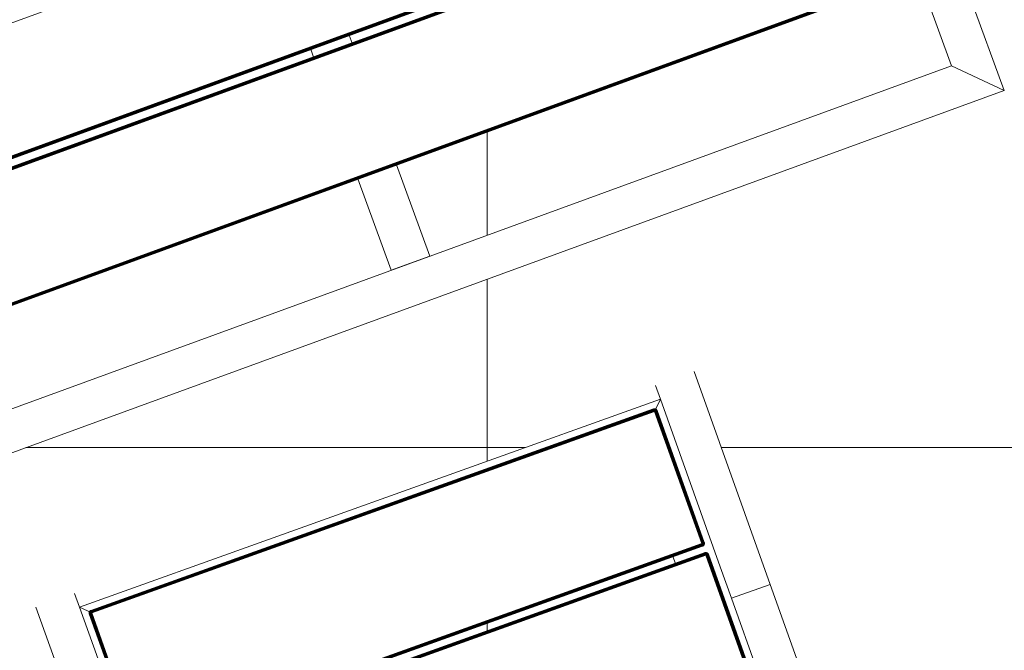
# Model space of a CAD drawing. Header units: millimetres. Extents: x -68595 to 26741, y -534 to 35396.
# Tile 76 of 172: x -57252 to -56534, y 24854 to 25313. Entities that reach past the tile are written whole.
import ezdxf

# ---------------------------------------------------------------- set-up
doc = ezdxf.new("R2010")
doc.units = ezdxf.units.MM
for name, color, linetype, lineweight, true_color in [('Furniture-1', 7, 'Continuous', 9, 0xaaaaaa), ('Kohvikulaud-1', 7, 'Continuous', 9, 0xaaaaaa), ('Kohvikutool-1', 7, 'Continuous', 9, 0xaaaaaa), ('Surface Pattern-1', 7, 'Continuous', 9, 0x232323)]:
    doc.layers.add(name, color=color, linetype=linetype, lineweight=lineweight, true_color=true_color)

# ---------------------------------------------------------------- blocks, each defined once
blk = doc.blocks.new('MA_Kohvikulaud - Kohvikulaud_DWG-V70-Sisehoov')
at = {"layer": 'Kohvikulaud-1'}
for p, q in [((565.75, 448), (565.75, -448)), ((656.75, -448), (656.75, 448)), ((657.11, 448), (657.11, -448)), ((657.49, 448), (657.49, -448)), ((657.84, 448), (657.84, -448)), ((658.16, 448), (658.16, -448)), ((658.42, 448), (658.42, -448)), ((658.61, 448), (658.61, -448)), ((658.72, -448), (658.72, 448)), ((664.41, -448), (664.41, 448)), ((664.52, 448), (664.52, -448)), ((664.7, -448), (664.7, 448)), ((664.96, -448), (664.96, 448)), ((665.28, -448), (665.28, 448)), ((665.64, -448), (665.64, 448)), ((666.01, -448), (666.01, 448)), ((666.38, 448), (666.38, -448)), ((757.37, -448), (757.37, 448)), ((757.39, 450), (860, 450)), ((757.74, 448), (757.74, -448)), ((758.11, -448), (758.11, 448)), ((758.47, -448), (758.47, 448)), ((758.79, -448), (758.79, 448)), ((759.05, -448), (759.05, 448)), ((759.23, -448), (759.23, 448)), ((759.34, -448), (759.34, 448)), ((860, 450), (830, 420)), ((830, 420), (860, 450)), ((860, 450), (860, -450)), ((830, 420), (759.05, 420)), ((830, -420), (830, 420)), ((664.7, 15), (658.42, 15)), ((830, 15), (759.05, 15)), ((830, 15), (830, -15)), ((664.7, -15), (658.42, -15)), ((830, -15), (759.05, -15))]:
    blk.add_line(p, q, dxfattribs=at)
blk = doc.blocks.new('MA_Kohvikulaud - MA_Kohvikulaud-V71-Sisehoov')
blk.add_blockref('MA_Kohvikulaud - Kohvikulaud_DWG-V70-Sisehoov', (-357.3, 23.93))
blk = doc.blocks.new('MA_Kohvikultool - Kohvikutool_DWG-V74-Sisehoov')
at = {"layer": 'Kohvikutool-1'}
for p, q in [((295.67, 495), (130.89, 495)), ((155.34, 465), (285, 465)), ((278, 459.97), (175.75, 459.97)), ((175.75, 459.86), (278, 459.86)), ((278, 458), (285, 465)), ((285, 465), (278, 458)), ((278.36, 459.97), (278, 460)), ((278, 460), (278, 459.97)), ((278.36, 459.97), (278, 460)), ((278, 459.97), (278.36, 459.93)), ((278, 459.97), (278, 459.86)), ((278, 459.86), (278.34, 459.83)), ((278, 459.86), (278, 459.67)), ((278.34, 459.83), (278.3, 459.65)), ((278.36, 459.93), (278.34, 459.83)), ((278.34, 459.83), (278.68, 459.73)), ((278.74, 459.86), (278.36, 459.97)), ((278.36, 459.97), (278.36, 459.93)), ((278.74, 459.86), (278.36, 459.97)), ((278.72, 459.83), (278.36, 459.93)), ((278.62, 459.56), (278.68, 459.73)), ((278.68, 459.73), (278.72, 459.83)), ((278.68, 459.73), (279.02, 459.56)), ((278.74, 459.86), (278.72, 459.83)), ((279.08, 459.65), (278.72, 459.83)), ((279.09, 459.67), (278.74, 459.86)), ((279.09, 459.67), (278.74, 459.86)), ((285, 465), (295.67, 465)), ((285, 465), (285, 15)), ((166.75, 458), (166.75, 22)), ((167.11, 458), (167.11, 22)), ((167.49, 458), (167.49, 22)), ((167.84, 458), (167.84, 22)), ((168.16, 458), (168.16, 22)), ((168.42, 458), (168.42, 22)), ((168.61, 458), (168.61, 22)), ((168.72, 22), (168.72, 458)), ((173.78, 458), (173.78, 22)), ((173.89, 22), (173.89, 458)), ((174.08, 22), (174.08, 458)), ((174.34, 22), (174.34, 458)), ((174.66, 22), (174.66, 458)), ((175.01, 22), (175.01, 458)), ((175.39, 22), (175.39, 458)), ((175.75, 459.67), (278, 459.67)), ((175.75, 459.41), (278, 459.41)), ((175.75, 459.09), (278, 459.09)), ((175.75, 458.74), (278, 458.74)), ((175.75, 458.36), (278, 458.36)), ((175.75, 458), (278, 458)), ((175.75, 22), (175.75, 458)), ((278, 459.67), (278.3, 459.65)), ((278, 459.67), (278, 459.41)), ((278, 459.41), (278.26, 459.39)), ((278, 459.41), (278, 459.09)), ((278, 459.09), (278.2, 459.08)), ((278, 459.09), (278.13, 458.72)), ((278.07, 458.73), (278, 459.09)), ((278.03, 458.36), (278, 458.74)), ((278.03, 458.36), (278, 458)), ((278, 458), (278, 22)), ((278, 458), (278.36, 458)), ((278.26, 459.39), (278.2, 459.08)), ((278.2, 459.08), (278.4, 459.02)), ((278.2, 459.08), (278.27, 458.68)), ((278.2, 458.7), (278.2, 459.08)), ((278.3, 459.65), (278.26, 459.39)), ((278.26, 459.39), (278.52, 459.31)), ((278.27, 458.68), (278.4, 459.02)), ((278.3, 459.65), (278.62, 459.56)), ((278.74, 458), (278.36, 458)), ((278.36, 458), (278.36, 22)), ((278.4, 459.02), (278.52, 459.31)), ((278.4, 459.02), (278.6, 458.92)), ((278.4, 458.62), (278.4, 459.02)), ((278.4, 458.62), (278.6, 458.92)), ((278.52, 459.31), (278.62, 459.56)), ((278.52, 459.31), (278.77, 459.18)), ((278.52, 458.52), (278.6, 458.92)), ((278.52, 458.52), (278.77, 458.77)), ((278.6, 458.92), (278.77, 459.18)), ((278.6, 458.92), (278.77, 458.77)), ((278.62, 459.56), (278.92, 459.4)), ((278.62, 458.4), (278.77, 458.77)), ((278.62, 458.4), (278.92, 458.6)), ((278.68, 458.27), (278.92, 458.6)), ((278.68, 458.27), (279.02, 458.4)), ((278.72, 458.13), (279.02, 458.4)), ((278.72, 458.13), (279.08, 458.2)), ((279.09, 458), (278.73, 458.07)), ((278.74, 22), (278.74, 458)), ((279.09, 458), (278.74, 458)), ((278.77, 459.18), (278.92, 459.4)), ((278.77, 459.18), (279, 459)), ((278.77, 458.77), (279, 459)), ((278.77, 458.77), (278.92, 458.6)), ((278.92, 459.4), (279.02, 459.56)), ((278.92, 459.4), (279.18, 459.18)), ((278.92, 458.6), (279.18, 458.77)), ((278.92, 458.6), (279.02, 458.4)), ((279, 459), (279.18, 459.18)), ((279, 459), (279.18, 458.77)), ((279.02, 459.56), (279.08, 459.65)), ((279.02, 459.56), (279.31, 459.31)), ((279.02, 458.4), (279.31, 458.52)), ((279.02, 458.4), (279.08, 458.2)), ((279.09, 459.67), (279.08, 459.65)), ((279.39, 459.39), (279.08, 459.65)), ((279.08, 458.2), (279.39, 458.26)), ((279.09, 458), (279.08, 458.2)), ((279.41, 459.41), (279.09, 459.67)), ((279.41, 459.41), (279.09, 459.67)), ((279.09, 22), (279.09, 458)), ((279.41, 458), (279.09, 458)), ((279.18, 459.18), (279.31, 459.31)), ((279.18, 459.18), (279.4, 458.92)), ((279.18, 458.77), (279.4, 458.92)), ((279.18, 458.77), (279.31, 458.52)), ((279.31, 459.31), (279.39, 459.39)), ((279.31, 459.31), (279.56, 459.02)), ((279.31, 458.52), (279.56, 458.62)), ((279.31, 458.52), (279.39, 458.26)), ((279.41, 459.41), (279.39, 459.39)), ((279.65, 459.08), (279.39, 459.39)), ((279.39, 458.26), (279.65, 458.3)), ((279.41, 458), (279.39, 458.26)), ((279.4, 458.92), (279.56, 459.02)), ((279.4, 458.92), (279.56, 458.62)), ((279.67, 459.09), (279.41, 459.41)), ((279.67, 459.09), (279.41, 459.41)), ((279.41, 22), (279.41, 458)), ((279.67, 458), (279.41, 458)), ((279.56, 459.02), (279.65, 459.08)), ((279.56, 459.02), (279.73, 458.68)), ((279.56, 458.62), (279.73, 458.68)), ((279.56, 458.62), (279.65, 458.3)), ((279.67, 459.09), (279.65, 459.08)), ((279.83, 458.72), (279.65, 459.08)), ((279.65, 458.3), (279.83, 458.34)), ((279.67, 458), (279.65, 458.3)), ((279.86, 458.74), (279.67, 459.09)), ((279.86, 458.74), (279.67, 459.09)), ((279.67, 22), (279.67, 458)), ((279.86, 458), (279.67, 458)), ((279.73, 458.68), (279.83, 458.72)), ((279.73, 458.68), (279.83, 458.34)), ((279.86, 458.74), (279.83, 458.72)), ((279.93, 458.36), (279.83, 458.72)), ((279.83, 458.34), (279.93, 458.36)), ((279.86, 458), (279.83, 458.34)), ((279.97, 458.36), (279.86, 458.74)), ((279.97, 458.36), (279.86, 458.74)), ((279.86, 22), (279.86, 458)), ((279.97, 458), (279.86, 458)), ((279.97, 458), (279.93, 458.36)), ((279.97, 458.36), (279.93, 458.36)), ((280, 458), (279.97, 458.36)), ((280, 458), (279.97, 458.36)), ((279.97, 22), (279.97, 458)), ((280, 458), (279.97, 458)), ((168.42, 45), (174.08, 45)), ((166.75, 22), (64.5, 22)), ((166.75, 21.64), (64.5, 21.64)), ((166.75, 22), (167.11, 22)), ((166.78, 21.64), (166.75, 22)), ((166.82, 21.27), (166.75, 21.64)), ((167.11, 22), (167.49, 22)), ((167.37, 21.6), (167.77, 21.6)), ((167.37, 21.6), (167.67, 21.4)), ((167.83, 21.8), (167.43, 21.73)), ((167.43, 21.73), (167.77, 21.6)), ((167.49, 22), (167.84, 22)), ((167.49, 22), (167.83, 21.8)), ((167.77, 21.6), (167.67, 21.4)), ((167.83, 21.8), (167.77, 21.6)), ((167.77, 21.6), (168.06, 21.48)), ((167.84, 22), (167.83, 21.8)), ((168.14, 21.74), (167.83, 21.8)), ((167.84, 22), (168.16, 22)), ((168.14, 21.74), (168.06, 21.48)), ((168.16, 22), (168.14, 21.74)), ((168.4, 21.7), (168.14, 21.74)), ((168.16, 22), (168.42, 22)), ((168.4, 21.7), (168.31, 21.38)), ((168.42, 22), (168.4, 21.7)), ((168.58, 21.66), (168.4, 21.7)), ((168.42, 22), (168.61, 22)), ((168.58, 21.66), (168.48, 21.32)), ((168.61, 22), (168.58, 21.66)), ((168.68, 21.64), (168.58, 21.66)), ((168.58, 21.28), (168.68, 21.64)), ((168.61, 22), (168.72, 22)), ((168.61, 21.26), (168.72, 21.64)), ((168.72, 21.64), (168.61, 21.26)), ((168.72, 22), (168.68, 21.64)), ((168.72, 21.64), (168.68, 21.64)), ((168.72, 22), (168.75, 22)), ((168.72, 21.64), (168.75, 22)), ((168.75, 22), (168.72, 21.64)), ((173.78, 22), (173.75, 22)), ((173.75, 22), (173.78, 21.64)), ((173.75, 22), (173.78, 21.64)), ((173.89, 22), (173.78, 22)), ((173.78, 22), (173.82, 21.64)), ((173.78, 21.64), (173.82, 21.64)), ((173.78, 21.64), (173.89, 21.26)), ((173.78, 21.64), (173.89, 21.26)), ((173.92, 21.66), (173.82, 21.64)), ((173.82, 21.64), (173.92, 21.28)), ((174.08, 22), (173.89, 22)), ((173.89, 22), (173.92, 21.66)), ((174.1, 21.7), (173.92, 21.66)), ((174.02, 21.32), (173.92, 21.66)), ((174.34, 22), (174.08, 22)), ((174.08, 22), (174.1, 21.7)), ((174.36, 21.74), (174.1, 21.7)), ((174.19, 21.38), (174.1, 21.7)), ((174.66, 22), (174.34, 22)), ((174.34, 22), (174.36, 21.74)), ((174.67, 21.8), (174.36, 21.74)), ((174.44, 21.48), (174.36, 21.74)), ((174.73, 21.6), (174.44, 21.48)), ((175.01, 22), (174.66, 22)), ((174.66, 22), (174.67, 21.8)), ((175.02, 21.93), (174.67, 21.8)), ((174.67, 21.8), (175.03, 21.87)), ((174.73, 21.6), (174.67, 21.8)), ((175.03, 21.87), (174.73, 21.6)), ((175.07, 21.73), (174.73, 21.6)), ((174.83, 21.4), (174.73, 21.6)), ((175.07, 21.73), (174.83, 21.4)), ((175.13, 21.6), (174.83, 21.4)), ((175.13, 21.6), (174.98, 21.23)), ((175.02, 21.93), (175.39, 22)), ((175.39, 21.97), (175.75, 22)), ((278, 22), (175.75, 22)), ((175.75, 22), (175.75, 21.64)), ((278, 21.64), (175.75, 21.64)), ((175.75, 21.64), (175.75, 21.26)), ((278, 22), (278.36, 22)), ((278.03, 21.64), (278, 22)), ((285, 15), (278, 22)), ((278, 22), (285, 15)), ((278, 21.26), (278.03, 21.64)), ((278.74, 22), (278.36, 22)), ((278.62, 21.6), (279.02, 21.6)), ((278.62, 21.6), (278.92, 21.4)), ((279.08, 21.8), (278.68, 21.73)), ((278.68, 21.73), (279.02, 21.6)), ((278.7, 21.8), (279.08, 21.8)), ((279.09, 22), (278.73, 21.93)), ((279.09, 22), (278.74, 22)), ((279.02, 21.6), (278.92, 21.4)), ((279.08, 21.8), (279.02, 21.6)), ((279.02, 21.6), (279.31, 21.48)), ((279.08, 21.8), (279.09, 22)), ((279.39, 21.74), (279.08, 21.8)), ((279.09, 22), (279.41, 22)), ((279.39, 21.74), (279.31, 21.48)), ((279.39, 21.74), (279.41, 22)), ((279.65, 21.7), (279.39, 21.74)), ((279.41, 22), (279.67, 22)), ((279.65, 21.7), (279.56, 21.38)), ((279.65, 21.7), (279.67, 22)), ((279.83, 21.66), (279.65, 21.7)), ((279.67, 22), (279.86, 22)), ((279.83, 21.66), (279.73, 21.32)), ((279.83, 21.66), (279.86, 22)), ((279.93, 21.64), (279.83, 21.66)), ((279.83, 21.28), (279.93, 21.64)), ((279.86, 22), (279.97, 22)), ((279.86, 21.26), (279.97, 21.64)), ((279.97, 21.64), (279.86, 21.26)), ((279.93, 21.64), (279.97, 22)), ((279.93, 21.64), (279.97, 21.64)), ((279.97, 22), (280, 22)), ((279.97, 21.64), (280, 22)), ((280, 22), (279.97, 21.64)), ((130.89, 15), (-10.89, 15)), ((64.5, 21.26), (166.75, 21.26)), ((64.5, 20.91), (166.75, 20.91)), ((64.5, 20.59), (166.75, 20.59)), ((64.5, 20.33), (166.75, 20.33)), ((64.5, 20.14), (166.75, 20.14)), ((64.5, 20.03), (166.75, 20.03)), ((130.89, -15), (130.89, 15)), ((130.89, 15), (155.34, 15)), ((130.89, 15), (130.89, -15)), ((285, 15), (155.34, 15)), ((166.75, 21.26), (166.75, 20.91)), ((166.75, 20.91), (166.95, 20.92)), ((166.75, 20.91), (166.75, 20.59)), ((166.75, 20.59), (167.01, 20.61)), ((166.75, 20.59), (166.75, 20.33)), ((166.75, 20.33), (167.05, 20.35)), ((166.75, 20.33), (166.75, 20.14)), ((166.75, 20.14), (167.09, 20.17)), ((166.75, 20.14), (166.75, 20.03)), ((167.11, 20.07), (166.75, 20.03)), ((166.75, 20.03), (166.75, 20)), ((166.75, 20), (167.11, 20.03)), ((167.11, 20.03), (166.75, 20)), ((166.82, 21.27), (166.95, 20.92)), ((166.88, 21.28), (167.15, 20.98)), ((166.95, 20.92), (166.88, 21.28)), ((167.15, 20.98), (166.95, 20.92)), ((166.95, 20.92), (167.01, 20.61)), ((167.27, 20.69), (167.01, 20.61)), ((167.01, 20.61), (167.05, 20.35)), ((167.02, 21.32), (167.35, 21.08)), ((167.02, 21.32), (167.15, 20.98)), ((167.37, 20.44), (167.05, 20.35)), ((167.05, 20.35), (167.09, 20.17)), ((167.43, 20.27), (167.09, 20.17)), ((167.09, 20.17), (167.11, 20.07)), ((167.11, 20.07), (167.47, 20.17)), ((167.11, 20.03), (167.49, 20.14)), ((167.49, 20.14), (167.11, 20.03)), ((167.11, 20.03), (167.11, 20.07)), ((167.15, 21.38), (167.52, 21.23)), ((167.15, 21.38), (167.35, 21.08)), ((167.35, 21.08), (167.15, 20.98)), ((167.15, 20.98), (167.27, 20.69)), ((167.27, 21.48), (167.67, 21.4)), ((167.27, 21.48), (167.52, 21.23)), ((167.52, 20.82), (167.27, 20.69)), ((167.27, 20.69), (167.37, 20.44)), ((167.52, 21.23), (167.35, 21.08)), ((167.35, 21.08), (167.52, 20.82)), ((167.67, 20.6), (167.37, 20.44)), ((167.37, 20.44), (167.43, 20.27)), ((167.77, 20.44), (167.43, 20.27)), ((167.43, 20.27), (167.47, 20.17)), ((167.47, 20.17), (167.83, 20.35)), ((167.49, 20.14), (167.47, 20.17)), ((167.49, 20.14), (167.84, 20.33)), ((167.84, 20.33), (167.49, 20.14)), ((167.67, 21.4), (167.52, 21.23)), ((167.52, 21.23), (167.75, 21)), ((167.75, 21), (167.52, 20.82)), ((167.52, 20.82), (167.67, 20.6)), ((167.67, 21.4), (167.93, 21.23)), ((167.93, 20.82), (167.67, 20.6)), ((167.67, 20.6), (167.77, 20.44)), ((167.93, 21.23), (167.75, 21)), ((167.75, 21), (167.93, 20.82)), ((168.06, 20.69), (167.77, 20.44)), ((167.77, 20.44), (167.83, 20.35)), ((167.83, 20.35), (168.14, 20.61)), ((167.84, 20.33), (167.83, 20.35)), ((167.84, 20.33), (168.16, 20.59)), ((168.16, 20.59), (167.84, 20.33)), ((168.06, 21.48), (167.93, 21.23)), ((167.93, 21.23), (168.15, 21.08)), ((168.15, 21.08), (167.93, 20.82)), ((167.93, 20.82), (168.06, 20.69)), ((168.06, 21.48), (168.31, 21.38)), ((168.31, 20.98), (168.06, 20.69)), ((168.06, 20.69), (168.14, 20.61)), ((168.14, 20.61), (168.4, 20.92)), ((168.16, 20.59), (168.14, 20.61)), ((168.31, 21.38), (168.15, 21.08)), ((168.15, 21.08), (168.31, 20.98)), ((168.16, 20.59), (168.42, 20.91)), ((168.42, 20.91), (168.16, 20.59)), ((168.31, 21.38), (168.48, 21.32)), ((168.48, 21.32), (168.31, 20.98)), ((168.31, 20.98), (168.4, 20.92)), ((168.4, 20.92), (168.58, 21.28)), ((168.42, 20.91), (168.4, 20.92)), ((168.42, 20.91), (168.61, 21.26)), ((168.61, 21.26), (168.42, 20.91)), ((168.48, 21.32), (168.58, 21.28)), ((168.61, 21.26), (168.58, 21.28)), ((173.89, 21.26), (173.92, 21.28)), ((173.89, 21.26), (174.08, 20.91)), ((173.89, 21.26), (174.08, 20.91)), ((174.02, 21.32), (173.92, 21.28)), ((173.92, 21.28), (174.1, 20.92)), ((174.19, 21.38), (174.02, 21.32)), ((174.19, 20.98), (174.02, 21.32)), ((174.08, 20.91), (174.1, 20.92)), ((174.08, 20.91), (174.34, 20.59)), ((174.08, 20.91), (174.34, 20.59)), ((174.19, 20.98), (174.1, 20.92)), ((174.1, 20.92), (174.36, 20.61)), ((174.44, 21.48), (174.19, 21.38)), ((174.35, 21.08), (174.19, 21.38)), ((174.35, 21.08), (174.19, 20.98)), ((174.44, 20.69), (174.19, 20.98)), ((174.34, 20.59), (174.36, 20.61)), ((174.34, 20.59), (174.66, 20.33)), ((174.34, 20.59), (174.66, 20.33)), ((174.57, 21.23), (174.35, 21.08)), ((174.57, 20.82), (174.35, 21.08)), ((174.44, 20.69), (174.36, 20.61)), ((174.36, 20.61), (174.67, 20.35)), ((174.57, 21.23), (174.44, 21.48)), ((174.57, 20.82), (174.44, 20.69)), ((174.73, 20.44), (174.44, 20.69)), ((174.83, 21.4), (174.57, 21.23)), ((174.75, 21), (174.57, 21.23)), ((174.75, 21), (174.57, 20.82)), ((174.83, 20.6), (174.57, 20.82)), ((174.66, 20.33), (174.67, 20.35)), ((174.66, 20.33), (175.01, 20.14)), ((174.66, 20.33), (175.01, 20.14)), ((174.73, 20.44), (174.67, 20.35)), ((174.67, 20.35), (175.03, 20.17)), ((174.83, 20.6), (174.73, 20.44)), ((175.07, 20.27), (174.73, 20.44)), ((174.98, 21.23), (174.75, 21)), ((174.98, 20.82), (174.75, 21)), ((174.98, 21.23), (174.83, 21.4)), ((174.98, 20.82), (174.83, 20.6)), ((175.13, 20.44), (174.83, 20.6)), ((175.23, 21.48), (174.98, 21.23)), ((175.15, 21.08), (174.98, 21.23)), ((175.15, 21.08), (174.98, 20.82)), ((175.23, 20.69), (174.98, 20.82)), ((175.01, 20.14), (175.03, 20.17)), ((175.01, 20.14), (175.39, 20.03)), ((175.01, 20.14), (175.39, 20.03)), ((175.07, 20.27), (175.03, 20.17)), ((175.03, 20.17), (175.39, 20.07)), ((175.13, 20.44), (175.07, 20.27)), ((175.41, 20.17), (175.07, 20.27)), ((175.23, 20.69), (175.13, 20.44)), ((175.45, 20.35), (175.13, 20.44)), ((175.23, 21.48), (175.15, 21.08)), ((175.35, 21.38), (175.15, 21.08)), ((175.35, 20.98), (175.15, 21.08)), ((175.35, 20.98), (175.23, 20.69)), ((175.49, 20.61), (175.23, 20.69)), ((175.35, 21.38), (175.35, 20.98)), ((175.48, 21.32), (175.35, 20.98)), ((175.55, 20.92), (175.35, 20.98)), ((175.39, 20.07), (175.41, 20.17)), ((175.39, 20.03), (175.39, 20.07)), ((175.75, 20.03), (175.39, 20.07)), ((175.39, 20.03), (175.75, 20)), ((175.39, 20.03), (175.75, 20)), ((175.41, 20.17), (175.45, 20.35)), ((175.75, 20.14), (175.41, 20.17)), ((175.45, 20.35), (175.49, 20.61)), ((175.75, 20.33), (175.45, 20.35)), ((175.55, 20.92), (175.48, 21.32)), ((175.49, 20.61), (175.55, 20.92)), ((175.75, 20.59), (175.49, 20.61)), ((175.75, 21.26), (175.55, 20.92)), ((175.75, 20.91), (175.55, 20.92)), ((278, 21.26), (175.75, 21.26)), ((175.75, 21.26), (175.75, 20.91)), ((278, 20.91), (175.75, 20.91)), ((175.75, 20.91), (175.75, 20.59)), ((278, 20.59), (175.75, 20.59)), ((175.75, 20.59), (175.75, 20.33)), ((175.75, 20.33), (278, 20.33)), ((175.75, 20.33), (175.75, 20.14)), ((175.75, 20.14), (175.75, 20.03)), ((278, 20.14), (175.75, 20.14)), ((175.75, 20.03), (278, 20.03)), ((175.75, 20.03), (175.75, 20)), ((278, 20.91), (278.07, 21.27)), ((278, 20.91), (278.07, 21.27)), ((278, 20.91), (278.2, 20.92)), ((278, 20.91), (278, 20.59)), ((278, 20.59), (278.26, 20.61)), ((278, 20.59), (278, 20.33)), ((278, 20.33), (278.3, 20.35)), ((278, 20.33), (278, 20.14)), ((278.34, 20.17), (278, 20.14)), ((278, 20.14), (278, 20.03)), ((278.36, 20.07), (278, 20.03)), ((278, 20), (278.36, 20.03)), ((278, 20.03), (278, 20)), ((278.36, 20.03), (278, 20)), ((278.13, 21.28), (278.4, 20.98)), ((278.13, 21.28), (278.2, 20.92)), ((278.4, 20.98), (278.2, 20.92)), ((278.2, 20.92), (278.26, 20.61)), ((278.52, 20.69), (278.26, 20.61)), ((278.26, 20.61), (278.3, 20.35)), ((278.27, 21.32), (278.6, 21.08)), ((278.27, 21.32), (278.4, 20.98)), ((278.62, 20.44), (278.3, 20.35)), ((278.3, 20.35), (278.34, 20.17)), ((278.68, 20.27), (278.34, 20.17)), ((278.34, 20.17), (278.36, 20.07)), ((278.36, 20.07), (278.72, 20.17)), ((278.36, 20.03), (278.74, 20.14)), ((278.74, 20.14), (278.36, 20.03)), ((278.36, 20.07), (278.36, 20.03)), ((278.4, 21.38), (278.77, 21.23)), ((278.4, 21.38), (278.6, 21.08)), ((278.6, 21.08), (278.4, 20.98)), ((278.4, 20.98), (278.52, 20.69)), ((278.52, 21.48), (278.92, 21.4)), ((278.52, 21.48), (278.77, 21.23)), ((278.77, 20.82), (278.52, 20.69)), ((278.52, 20.69), (278.62, 20.44)), ((278.77, 21.23), (278.6, 21.08)), ((278.6, 21.08), (278.77, 20.82)), ((278.92, 20.6), (278.62, 20.44)), ((278.62, 20.44), (278.68, 20.27)), ((279.02, 20.44), (278.68, 20.27)), ((278.68, 20.27), (278.72, 20.17)), ((278.72, 20.17), (279.08, 20.35)), ((278.72, 20.17), (278.74, 20.14)), ((278.74, 20.14), (279.09, 20.33)), ((279.09, 20.33), (278.74, 20.14)), ((278.92, 21.4), (278.77, 21.23)), ((278.77, 21.23), (279, 21)), ((279, 21), (278.77, 20.82)), ((278.77, 20.82), (278.92, 20.6)), ((278.92, 21.4), (279.18, 21.23)), ((279.18, 20.82), (278.92, 20.6)), ((278.92, 20.6), (279.02, 20.44)), ((279.18, 21.23), (279, 21)), ((279, 21), (279.18, 20.82)), ((279.31, 20.69), (279.02, 20.44)), ((279.02, 20.44), (279.08, 20.35)), ((279.08, 20.35), (279.39, 20.61)), ((279.08, 20.35), (279.09, 20.33)), ((279.09, 20.33), (279.41, 20.59)), ((279.41, 20.59), (279.09, 20.33)), ((279.31, 21.48), (279.18, 21.23)), ((279.18, 21.23), (279.4, 21.08)), ((279.4, 21.08), (279.18, 20.82)), ((279.18, 20.82), (279.31, 20.69)), ((279.31, 21.48), (279.56, 21.38)), ((279.56, 20.98), (279.31, 20.69)), ((279.31, 20.69), (279.39, 20.61)), ((279.39, 20.61), (279.65, 20.92)), ((279.39, 20.61), (279.41, 20.59)), ((279.56, 21.38), (279.4, 21.08)), ((279.4, 21.08), (279.56, 20.98)), ((279.41, 20.59), (279.67, 20.91)), ((279.67, 20.91), (279.41, 20.59)), ((279.56, 21.38), (279.73, 21.32)), ((279.73, 21.32), (279.56, 20.98)), ((279.56, 20.98), (279.65, 20.92)), ((279.65, 20.92), (279.83, 21.28)), ((279.65, 20.92), (279.67, 20.91)), ((279.67, 20.91), (279.86, 21.26)), ((279.86, 21.26), (279.67, 20.91)), ((279.73, 21.32), (279.83, 21.28)), ((279.83, 21.28), (279.86, 21.26)), ((285, 15), (295.67, 15)), ((-10.89, -15), (130.89, -15)), ((295.67, -15), (130.89, -15))]:
    blk.add_line(p, q, dxfattribs=at)
blk = doc.blocks.new('MA_Kohvikultool - MA_Kohvikultool-V75-Sisehoov')
blk.add_blockref('MA_Kohvikultool - Kohvikutool_DWG-V74-Sisehoov', (111.57, -216.07))

msp = doc.modelspace()

# ---------------------------------------------------------------- hatches: boundary and pattern name
at = {"layer": 'Surface Pattern-1'}
h = msp.add_hatch(dxfattribs=at)
h.set_pattern_fill('FP_11', color=256, style=0, pattern_type=2)
h.set_pattern_definition([(180, (-60511.6, 28001.26), (-7e-14, -600), []), (270, (-60511.6, 28001.26), (600, 4e-14), [])])
h.paths.add_polyline_path([(-56372.24, 23783.07), (-52926.5, 28355.73), (-52913.6, 29348.17), (-57646.08, 29348.17), (-57646.08, 27269.19), (-59908.79, 25551.47), (-56383.81, 23788.85)])
h.paths.add_polyline_path([(-56972.18, 24224.63), (-57032.44, 24396.47), (-57028.67, 24397.82), (-57033.09, 24413.51), (-57030.77, 24414.61), (-56944.92, 24445.32), (-56962.79, 24495.28), (-57056.95, 24461.6), (-57053.35, 24451.56), (-57081.6, 24441.45), (-57240.36, 24885.25), (-57212.11, 24895.35), (-57208.52, 24885.31), (-56784.81, 25036.88), (-56788.41, 25046.92), (-56760.16, 25057.03), (-56602.05, 24613), (-56629.65, 24603.13), (-56633.24, 24613.17), (-56727.4, 24579.49), (-56709.53, 24529.53), (-56620.06, 24560.5), (-56619.77, 24560.25), (-56614.65, 24545.93), (-56609.79, 24547.61), (-56548.47, 24376.2), (-56971.16, 24224.99)])
h.paths.add_polyline_path([(-56956.88, 24270.94), (-56589.83, 24402.74), (-56599.61, 24430.07), (-56966.82, 24298.71), (-56957.9, 24273.79)])
h.paths.add_polyline_path([(-56916.67, 24455.43), (-56737.77, 24519.42), (-56755.65, 24569.39), (-56934.54, 24505.39), (-56917.53, 24457.84)])
h.paths.add_polyline_path([(-57066.17, 24576.46), (-56698.96, 24707.82), (-56700.65, 24712.53), (-57067.86, 24581.16), (-57067.33, 24579.7)])
h.paths.add_polyline_path([(-57103.64, 24681.21), (-56736.43, 24812.57), (-56738.12, 24817.27), (-57105.33, 24685.91)])
h.paths.add_polyline_path([(-57141.12, 24785.95), (-56773.91, 24917.32), (-56775.59, 24922.02), (-57142.8, 24790.66)])
h.paths.add_polyline_path([(-58248.06, 24880.15), (-58399.63, 25303.85), (-58227.79, 25364.12), (-58226.44, 25360.35), (-58210.75, 25364.77), (-58209.65, 25362.44), (-58178.94, 25276.59), (-58128.98, 25294.47), (-58162.66, 25388.62), (-58173.09, 25386.1), (-58182.81, 25413.28), (-57739.01, 25572.03), (-57728.91, 25543.79), (-57738.95, 25540.19), (-57587.38, 25116.49), (-57577.34, 25120.08), (-57567.23, 25091.84), (-58011.09, 24933.24), (-58020.63, 24961.5), (-58011.09, 24964.92), (-58044.77, 25059.07), (-58094.73, 25041.2), (-58063.76, 24951.73), (-58064.01, 24951.44), (-58078.33, 24946.32), (-58076.65, 24941.46), (-58246.71, 24880.63)])
h.paths.add_polyline_path([(-58221.96, 24921.34), (-58194.19, 24931.28), (-58325.55, 25298.49), (-58353.32, 25288.55), (-58222.35, 24922.44)])
h.paths.add_polyline_path([(-57379.52, 24953.57), (-57687.86, 25799.11), (-56841.95, 26106.4), (-56533.99, 25261.91), (-57378.33, 24954.01)])
h.paths.add_polyline_path([(-57361.62, 24992.03), (-56981.38, 25131.47), (-57005.32, 25197.14), (-57385.81, 25058.38), (-57362.81, 24995.31)])
h.paths.add_polyline_path([(-57916.44, 25030.64), (-57911.74, 25032.32), (-58043.1, 25399.53), (-58047.81, 25397.85), (-57928.21, 25063.54)])
h.paths.add_polyline_path([(-57811.69, 25068.11), (-57806.99, 25069.79), (-57938.35, 25437), (-57943.06, 25435.32), (-57835.06, 25133.42)])
h.paths.add_polyline_path([(-58104.84, 25069.45), (-58054.88, 25087.32), (-58118.87, 25266.22), (-58168.75, 25248.1), (-58105.14, 25070.31)])
h.paths.add_polyline_path([(-57706.94, 25105.58), (-57702.24, 25107.26), (-57833.6, 25474.48), (-57838.31, 25472.79), (-57708.3, 25109.38)])
h.paths.add_polyline_path([(-56952.94, 25141.06), (-56572.45, 25279.81), (-56596.65, 25346.17), (-56977.14, 25207.41), (-56953.72, 25143.19)])
h.paths.add_polyline_path([(-57418.36, 25147.64), (-57037.87, 25286.39), (-57039.79, 25291.67), (-57420.29, 25152.92)])
h.paths.add_polyline_path([(-57452.83, 25242.17), (-57072.34, 25380.92), (-57074.57, 25386.1), (-57454.76, 25247.46)])
h.paths.add_polyline_path([(-57009.68, 25296.66), (-56629.19, 25435.42), (-56631.12, 25440.7), (-57011.61, 25301.95)])
h.paths.add_polyline_path([(-57487.31, 25336.71), (-57106.82, 25475.46), (-57108.74, 25480.74), (-57489.23, 25341.99)])
h.paths.add_polyline_path([(-57044.16, 25391.2), (-56663.67, 25529.95), (-56665.59, 25535.24), (-57046.08, 25396.48)])
h.paths.add_polyline_path([(-57521.78, 25431.24), (-57141.29, 25569.99), (-57143.22, 25575.28), (-57523.71, 25436.53)])
h.paths.add_polyline_path([(-56493.85, 25436.07), (-56503.95, 25464.31), (-56493.91, 25467.91), (-56645.48, 25891.61), (-56655.52, 25888.02), (-56665.63, 25916.26), (-56221.77, 26074.86), (-56211.73, 26046.78), (-56221.77, 26043.18), (-56188.09, 25949.03), (-56138.13, 25966.9), (-56169.1, 26056.37), (-56168.85, 26056.66), (-56154.53, 26061.78), (-56156.21, 26066.64), (-55984.8, 26127.95), (-55833.23, 25704.25), (-56005.07, 25643.98), (-56006.42, 25647.75), (-56022.11, 25643.33), (-56023.21, 25645.66), (-56053.92, 25731.51), (-56103.88, 25713.63), (-56070.2, 25619.48), (-56060.15, 25623.07), (-56050.05, 25594.82), (-56492.93, 25436.39)])
h.paths.add_polyline_path([(-57078.63, 25485.74), (-56698.14, 25624.49), (-56700.07, 25629.77), (-57080.56, 25491.02)])
h.paths.add_polyline_path([(-57556.25, 25525.78), (-57175.76, 25664.53), (-57177.69, 25669.81), (-57558.18, 25531.06)])
h.paths.add_polyline_path([(-56399.26, 25533.62), (-56394.55, 25535.31), (-56525.92, 25902.52), (-56530.62, 25900.84), (-56404.18, 25547.38)])
h.paths.add_polyline_path([(-56294.51, 25571.1), (-56289.8, 25572.78), (-56421.17, 25939.99), (-56425.87, 25938.31), (-56317.88, 25636.41)])
h.paths.add_polyline_path([(-57113.1, 25580.27), (-56732.61, 25719.02), (-56734.54, 25724.31), (-57115.03, 25585.56)])
h.paths.add_polyline_path([(-56189.76, 25608.57), (-56185.05, 25610.25), (-56316.42, 25977.46), (-56321.12, 25975.78), (-56191.12, 25612.37)])
h.paths.add_polyline_path([(-57590.73, 25620.31), (-57210.24, 25759.06), (-57212.16, 25764.35), (-57592.65, 25625.6)])
h.paths.add_polyline_path([(-57147.58, 25674.81), (-56767.09, 25813.56), (-56769.01, 25818.84), (-57149.51, 25680.09), (-57147.66, 25675.03)])
h.paths.add_polyline_path([(-55907.31, 25709.61), (-55879.54, 25719.55), (-56011.34, 26086.6), (-56038.67, 26076.82), (-55910.5, 25718.53)])
h.paths.add_polyline_path([(-57625.2, 25714.85), (-57244.71, 25853.6), (-57246.64, 25858.88), (-57627.13, 25720.13)])
h.paths.add_polyline_path([(-56113.99, 25741.88), (-56064.12, 25760), (-56128.02, 25938.65), (-56177.98, 25920.78), (-56117.04, 25750.4)])
h.paths.add_polyline_path([(-57182.05, 25769.34), (-56801.56, 25908.09), (-56803.49, 25913.38), (-57183.98, 25774.63)])
h.paths.add_polyline_path([(-57216.53, 25863.88), (-56836.04, 26002.63), (-56837.96, 26007.91), (-57218.45, 25869.16)])
h.paths.add_polyline_path([(-57584.59, 25958.63), (-57743.35, 26402.43), (-57715.1, 26412.54), (-57711.51, 26402.49), (-57617.35, 26436.17), (-57635.22, 26486.13), (-57724.69, 26455.16), (-57724.98, 26455.41), (-57730.1, 26469.74), (-57734.96, 26468.05), (-57796.28, 26639.46), (-57372.58, 26791.03), (-57312.31, 26619.19), (-57316.08, 26617.84), (-57311.66, 26602.15), (-57313.99, 26601.05), (-57399.83, 26570.34), (-57381.96, 26520.38), (-57287.8, 26554.06), (-57291.4, 26564.11), (-57263.15, 26574.21), (-57104.55, 26130.36), (-57132.64, 26120.31), (-57136.23, 26130.36), (-57559.94, 25978.78), (-57556.34, 25968.74), (-57559.94, 25967.45)])
h.paths.add_polyline_path([(-57569.16, 26093.64), (-57201.95, 26225), (-57203.63, 26229.71), (-57570.85, 26098.35)])
h.paths.add_polyline_path([(-57606.63, 26198.39), (-57239.42, 26329.75), (-57241.11, 26334.46), (-57608.32, 26203.1)])
h.paths.add_polyline_path([(-55198.65, 26278.17), (-55244.1, 26281.51), (-55274.85, 26286.86), (-55309.16, 26296.5), (-55340.15, 26308.36), (-55371.17, 26324.08), (-55401.71, 26343.51), (-55426.12, 26362.63), (-55453.12, 26388.43), (-55475.67, 26414.79), (-55493.84, 26440.67), (-55510.83, 26470.73), (-55524.99, 26502.59), (-55535.87, 26535.58), (-55543.15, 26568.05), (-55547.27, 26601.24), (-55548.19, 26637.91), (-55545.81, 26669.86), (-55539.95, 26704.44), (-55531.02, 26736.73), (-55518.46, 26769.67), (-55503.39, 26799.61), (-55484.69, 26829.37), (-55462.53, 26857.49), (-55438.4, 26882.64), (-55413.29, 26904.26), (-55382.92, 26925.31), (-55356.85, 26940), (-55324.02, 26954.59), (-55287.86, 26966.24), (-55258.82, 26972.67), (-55222.86, 26976.93), (-55190.37, 26977.79), (-55155.28, 26975.09), (-55122.37, 26969.47), (-55087.42, 26959.59), (-55057.15, 26947.98), (-55026.25, 26932.33), (-54997.46, 26914.21), (-54969.15, 26891.89), (-54945.3, 26869.14), (-54921.64, 26841.55), (-54903.47, 26815.68), (-54886.83, 26786.37), (-54872.32, 26753.76), (-54861.44, 26720.79), (-54854.16, 26688.34), (-54850.03, 26654.96), (-54849.11, 26618.36), (-54851.49, 26586.5), (-54857.35, 26551.89), (-54866.28, 26519.62), (-54878.85, 26486.67), (-54893.91, 26456.74), (-54912.62, 26426.98), (-54934.77, 26398.86), (-54958.91, 26373.71), (-54984.02, 26352.08), (-55011.48, 26332.79), (-55040.46, 26316.35), (-55074.35, 26301.38), (-55106.05, 26290.96), (-55138.94, 26283.63), (-55175.94, 26279.29), (-55191.08, 26278.54)])
h.paths.add_polyline_path([(-57644.11, 26303.14), (-57276.89, 26434.5), (-57278.58, 26439.21), (-57645.79, 26307.84)])
h.paths.add_polyline_path([(-55052.02, 26355.09), (-55045.1, 26359.18), (-55051.49, 26355.4)])
h.paths.add_polyline_path([(-55026.4, 26370.45), (-55019.38, 26375.63), (-55026.34, 26370.5)])
h.paths.add_polyline_path([(-54958.53, 26432.15), (-54953.03, 26439.51), (-54958.2, 26432.59)])
h.paths.add_polyline_path([(-57589.1, 26446.28), (-57410.21, 26510.27), (-57428.32, 26560.15), (-57606.98, 26496.24), (-57592.16, 26454.81)])
h.paths.add_polyline_path([(-54924.93, 26482.71), (-54921.56, 26489.74), (-54924.81, 26482.97)])
h.paths.add_polyline_path([(-54901.85, 26538.84), (-54899.84, 26546.58), (-54901.66, 26539.57)])
h.paths.add_polyline_path([(-57745.15, 26585.59), (-57377.93, 26716.95), (-57387.87, 26744.73), (-57754.92, 26612.92), (-57747.43, 26591.96)])
h.paths.add_polyline_path([(-54890.13, 26598.38), (-54889.68, 26606.37), (-54890.09, 26599.13)])
h.paths.add_polyline_path([(-54890.25, 26659.35), (-54891.36, 26667.05), (-54890.28, 26659.52)])
h.paths.add_polyline_path([(-54896.51, 26696.28), (-54897.34, 26699.61), (-54896.88, 26697.77)])
h.paths.add_polyline_path([(-54925.57, 26774.81), (-54929.66, 26781.73), (-54925.88, 26775.33)])
h.paths.add_polyline_path([(-54940.93, 26800.42), (-54946.11, 26807.44), (-54940.98, 26800.49)])
h.paths.add_polyline_path([(-55002.63, 26868.3), (-55009.99, 26873.8), (-55002.81, 26868.43)])
h.paths.add_polyline_path([(-55053.19, 26901.9), (-55063.15, 26906.64), (-55053.45, 26902.02)])
h.paths.add_polyline_path([(-55109.32, 26924.98), (-55117.06, 26926.98), (-55110.05, 26925.16)])
h.paths.add_polyline_path([(-55168.86, 26936.7), (-55176.85, 26937.15), (-55169.61, 26936.74)])
h.paths.add_polyline_path([(-54908.65, 28393.03), (-55778.65, 28393.03), (-55778.65, 29293.03), (-54878.65, 29293.03), (-54878.65, 28393.03), (-54880.65, 28393.03)])
h.paths.add_polyline_path([(-56234.68, 28401.71), (-56558.79, 28752.86), (-56536.52, 28772.96), (-56527.3, 28762.97), (-56453.81, 28830.8), (-56489.8, 28869.79), (-56560.03, 28806.29), (-56560.75, 28806.8), (-56570.98, 28817.34), (-56574.76, 28814.39), (-56698, 28947.91), (-56367.06, 29252.83), (-56243.82, 29119.31), (-56247.02, 29115.21), (-56237.39, 29103.11), (-56237.84, 29102.35), (-56306.1, 29039.35), (-56270.11, 29000.36), (-56196.62, 29068.18), (-56206.07, 29078.42), (-56184.03, 29098.77), (-55859.92, 28747.62), (-55881.96, 28727.27), (-55891.41, 28737.51), (-56222.09, 28432.3), (-56212.64, 28422.06), (-56222.09, 28413.34)])
h.paths.add_polyline_path([(-54499.96, 28407.53), (-54520.3, 28429.57), (-54510.07, 28439.02), (-54815.28, 28769.7), (-54825.51, 28760.25), (-54845.86, 28782.29), (-54494.71, 29106.4), (-54474.37, 29084.36), (-54484.6, 29074.91), (-54416.78, 29001.43), (-54377.79, 29037.41), (-54441.29, 29107.64), (-54440.78, 29108.37), (-54430.23, 29118.59), (-54433.18, 29122.37), (-54299.66, 29245.61), (-53994.74, 28914.67), (-54128.26, 28791.43), (-54132.36, 28794.64), (-54144.46, 28785), (-54145.22, 28785.45), (-54208.23, 28853.71), (-54247.22, 28817.72), (-54179.39, 28744.23), (-54169.16, 28753.68), (-54148.81, 28731.64), (-54497.3, 28409.98)])
h.paths.add_polyline_path([(-55074.35, 28423.03), (-54908.65, 28423.03), (-54908.65, 28493.66), (-55313.65, 28493.66), (-55313.65, 28423.03)])
h.paths.add_polyline_path([(-55343.65, 28423.03), (-55343.65, 28493.66), (-55748.65, 28493.66), (-55748.65, 28423.03), (-55510.83, 28423.03)])
h.paths.add_polyline_path([(-56275.5, 28534.39), (-55988.91, 28798.91), (-55992.3, 28802.58), (-56278.89, 28538.07)])
h.paths.add_polyline_path([(-54448.66, 28536.52), (-54444.99, 28539.91), (-54709.51, 28826.5), (-54713.18, 28823.11), (-54455.15, 28543.55)])
h.paths.add_polyline_path([(-54908.65, 28588.66), (-54908.65, 28594.28), (-55313.65, 28594.28), (-55313.65, 28588.66), (-55074.35, 28588.66)])
h.paths.add_polyline_path([(-55343.65, 28588.66), (-55343.65, 28594.28), (-55748.65, 28594.28), (-55748.65, 28588.66), (-55510.83, 28588.66)])
h.paths.add_polyline_path([(-54366.91, 28611.98), (-54363.24, 28615.37), (-54627.76, 28901.95), (-54631.43, 28898.56), (-54378.43, 28624.45)])
h.paths.add_polyline_path([(-56350.95, 28616.14), (-56064.37, 28880.66), (-56067.76, 28884.33), (-56354.34, 28619.82)])
h.paths.add_polyline_path([(-54285.16, 28687.43), (-54281.49, 28690.82), (-54546.01, 28977.41), (-54549.68, 28974.02), (-54289.67, 28692.32)])
h.paths.add_polyline_path([(-55074.35, 28689.28), (-54908.65, 28689.28), (-54908.65, 28694.91), (-55313.65, 28694.91), (-55313.65, 28689.28), (-55292.59, 28689.28)])
h.paths.add_polyline_path([(-55510.83, 28689.28), (-55343.65, 28689.28), (-55343.65, 28694.91), (-55748.65, 28694.91), (-55748.65, 28689.28), (-55729.08, 28689.28)])
h.paths.add_polyline_path([(-56426.41, 28697.89), (-56139.82, 28962.41), (-56143.21, 28966.08), (-56429.8, 28701.57)])
h.paths.add_polyline_path([(-55074.35, 28789.91), (-54908.65, 28789.91), (-54908.65, 28795.53), (-55313.65, 28795.53), (-55313.65, 28789.91), (-55183.47, 28789.91)])
h.paths.add_polyline_path([(-55510.83, 28789.91), (-55343.65, 28789.91), (-55343.65, 28795.53), (-55748.65, 28795.53), (-55748.65, 28789.91), (-55729.08, 28789.91)])
h.paths.add_polyline_path([(-54267.56, 28839.76), (-54228.57, 28875.75), (-54357.97, 29014.88), (-54396.43, 28979.38), (-54285.55, 28859.25)])
h.paths.add_polyline_path([(-56431.77, 28851.14), (-56292.15, 28980.01), (-56328.14, 29019), (-56467.76, 28890.13), (-56433, 28852.47)])
h.paths.add_polyline_path([(-54908.65, 28890.53), (-54908.65, 28896.16), (-55313.65, 28896.16), (-55313.65, 28890.53), (-54965.22, 28890.53)])
h.paths.add_polyline_path([(-55748.65, 28890.53), (-55343.65, 28890.53), (-55343.65, 28896.16), (-55748.65, 28896.16)])
h.paths.add_polyline_path([(-54064.73, 28890.89), (-54043.3, 28911.17), (-54307.57, 29197.49), (-54329.25, 29177.48), (-54069.27, 28895.82)])
h.paths.add_polyline_path([(-56629.87, 28918.33), (-56343.28, 29182.85), (-56363.56, 29204.27), (-56649.88, 28940.01), (-56633.56, 28922.33)])
h.paths.add_polyline_path([(-55313.65, 28991.16), (-54908.65, 28991.16), (-54908.65, 28996.78), (-55313.65, 28996.78)])
h.paths.add_polyline_path([(-55729.08, 28991.16), (-55343.65, 28991.16), (-55343.65, 28996.78), (-55748.65, 28996.78), (-55748.65, 28991.16)])
h.paths.add_polyline_path([(-55292.59, 29091.78), (-54908.65, 29091.78), (-54908.65, 29097.41), (-55313.65, 29097.41), (-55313.65, 29091.78)])
h.paths.add_polyline_path([(-55343.65, 29091.78), (-55343.65, 29097.41), (-55748.65, 29097.41), (-55748.65, 29091.78), (-55510.83, 29091.78)])
h.paths.add_polyline_path([(-55292.59, 29192.41), (-54908.65, 29192.41), (-54908.65, 29198.03), (-55313.65, 29198.03), (-55313.65, 29192.41)])
h.paths.add_polyline_path([(-55748.65, 29192.41), (-55343.65, 29192.41), (-55343.65, 29198.03), (-55748.65, 29198.03)])

# ---------------------------------------------------------------- block references
at = {"layer": 'Furniture-1'}
for name, p, rotation in [('MA_Kohvikulaud - MA_Kohvikulaud-V71-Sisehoov', (-57151.46, 25571.82), 290.0351301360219), ('MA_Kohvikultool - MA_Kohvikultool-V75-Sisehoov', (-56840.56, 24595.75), 109.6835469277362)]:
    msp.add_blockref(name, p, dxfattribs=dict(at, rotation=rotation))

doc.saveas('drawing.dxf')
